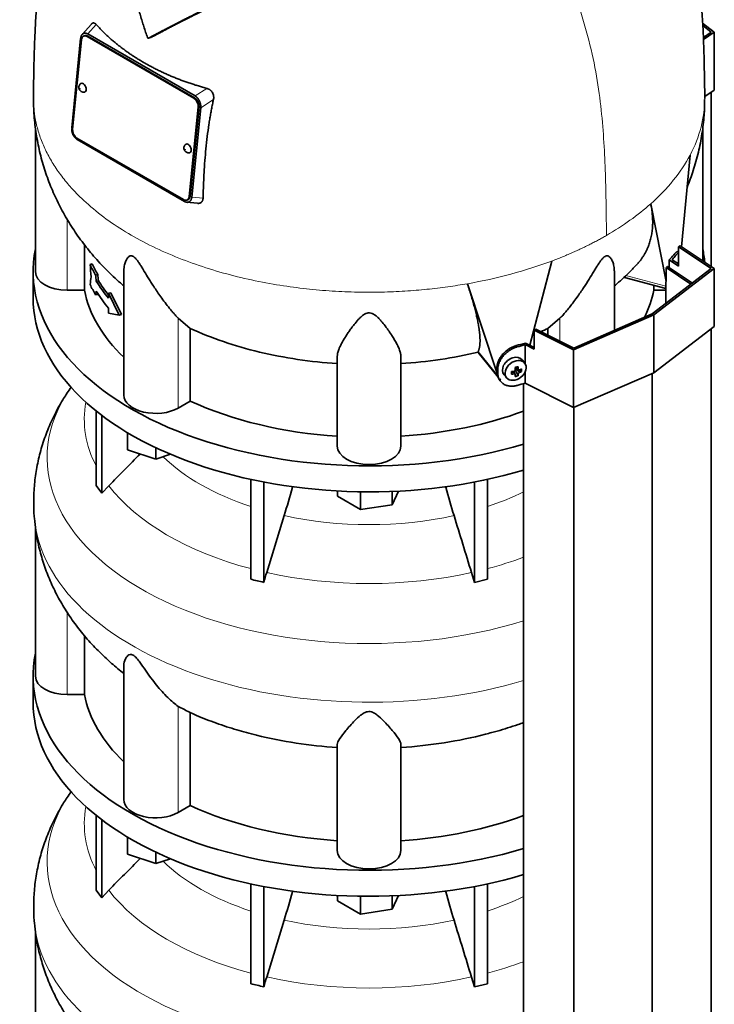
# Model space of a CAD drawing. Header units: millimetres. Extents: x 418 to 1310, y -1666 to 1543.
# Tile 8 of 26: x 1013 to 1307, y -1067 to -650. Entities that reach past the tile are written whole.
import ezdxf

# ---------------------------------------------------------------- set-up
doc = ezdxf.new("R2010")
doc.units = ezdxf.units.MM
for name, color, linetype in [('M5X8_UNI7687', 7, 'Continuous'), ('MID_344-3', 7, 'Continuous'), ('VSI344-454_TERMI', 7, 'Continuous'), ('VSI344-454_TESTA', 7, 'Continuous'), ('VSI344_DIFFUSORE', 7, 'Continuous')]:
    doc.layers.add(name, color=color, linetype=linetype)

# ---------------------------------------------------------------- blocks, each defined once
blk = doc.blocks.new('SE4')
at = {"layer": 'M5X8_UNI7687', "color": 7, "linetype": 'Continuous', "lineweight": 35}
for p, q in [((1223.02, -797.15), (1224.19, -798.15)), ((1226.83, -795.44), (1225.83, -794.08)), ((1218.05, -800.36), (1219.16, -801.63)), ((1221.23, -800.1), (1221.58, -798.92)), ((1222.76, -800.09), (1222.06, -798.84)), ((1223.97, -800.71), (1223.07, -798.73)), ((1223.1, -797.22), (1223.1, -798.1)), ((1225.46, -798.96), (1223.52, -798.21))]:
    blk.add_line(p, q, dxfattribs=at)
at = {"layer": 'M5X8_UNI7687', "color": 4, "linetype": 'Continuous', "lineweight": 9}
for p, q in [((1223.15, -797.12), (1224.08, -797.91)), ((1222.34, -799.95), (1221.75, -798.89)), ((1224.08, -799.89), (1223.07, -798.73)), ((1223.52, -798.21), (1224.53, -799.36))]:
    blk.add_line(p, q, dxfattribs=at)
at = {"layer": 'M5X8_UNI7687', "color": 7, "linetype": 'Continuous', "lineweight": 35}
for centre, major_axis, ratio, start_param, end_param in [((1291.76, -756.78), (1.3, 4.83), 0.345066, 0.560828, 0.777666), ((1221.87, -797.14), (3.89, 3.14), 0.739997, 0, 3.172175), ((1220.18, -797.55), (8.97, 2.29), 0.035701, -1.293098, -1.143406), ((1219.11, -793.94), (3.16, -9.49), 0.408248, 1.007206, 1.121766), ((1221.87, -797.14), (3.89, 3.14), 0.739997, 6.252603, 6.283185), ((1222.96, -794.3), (-1.01, -9.2), 0.152739, -1.021742, -0.87205), ((1219.25, -794.03), (9.99, 0.43), 0.510658, -1.393505, -1.278945), ((1219.25, -793.77), (9.99, -0.48), 0.639648, -1.340934, -1.226375), ((1219.39, -793.86), (2.06, -9.79), 0.279258, 1.046834, 1.161394), ((1219.39, -793.86), (2.06, -9.79), 0.279258, 0.690017, 0.804576), ((1220.18, -792.55), (7.61, -5.28), 0.901051, 5.557555, 5.707247), ((1223.33, -798.39), (0.391, 0.312), 0.744948, 1.56038, 2.087178), ((1223.52, -798.62), (-0.449, 0.845), 0.482969, 0.934611, 1.452812), ((1223.52, -798.62), (-0.837, 0.408), 0.40333, 4.914112, 5.432313), ((1219.11, -793.94), (3.16, -9.49), 0.408248, 0.650389, 0.764948), ((1219.25, -794.03), (9.99, 0.43), 0.510658, -1.036687, -0.922127), ((1219.25, -793.77), (9.99, -0.48), 0.639648, -0.984117, -0.869557), ((1217.4, -795.8), (6.65, -6.44), 0.71261, 0.529363, 0.679055)]:
    blk.add_ellipse(centre, major_axis=major_axis, ratio=ratio, start_param=start_param, end_param=end_param, dxfattribs=at)
blk.add_ellipse((1222.92, -798.44), major_axis=(-3.84, -3.1), ratio=0.739997, dxfattribs=at)
for points in [[(1222.34, -798.79), (1222.35, -798.79), (1222.39, -798.78), (1222.43, -798.76), (1222.47, -798.74), (1222.52, -798.72), (1222.56, -798.69), (1222.59, -798.67), (1222.63, -798.63), (1222.67, -798.6), (1222.7, -798.56), (1222.72, -798.52), (1222.74, -798.48), (1222.76, -798.43), (1222.77, -798.39), (1222.78, -798.35), (1222.79, -798.31), (1222.79, -798.28), (1222.79, -798.26)], [(1222.79, -800.23), (1222.79, -800.22), (1222.79, -800.19), (1222.78, -800.16), (1222.77, -800.13), (1222.76, -800.1), (1222.74, -800.07), (1222.72, -800.04), (1222.7, -800.02), (1222.67, -800), (1222.63, -799.98), (1222.59, -799.96), (1222.56, -799.95), (1222.52, -799.94), (1222.47, -799.94), (1222.43, -799.94), (1222.39, -799.94), (1222.35, -799.95), (1222.34, -799.95)], [(1224.08, -797.91), (1224.08, -797.93), (1224.08, -797.96), (1224.09, -798), (1224.1, -798.03), (1224.12, -798.07), (1224.14, -798.1), (1224.16, -798.13), (1224.19, -798.15), (1224.22, -798.18), (1224.25, -798.2), (1224.29, -798.21), (1224.33, -798.22), (1224.36, -798.22), (1224.4, -798.22), (1224.44, -798.22), (1224.48, -798.21), (1224.51, -798.2), (1224.53, -798.2)], [(1224.53, -799.36), (1224.51, -799.36), (1224.48, -799.38), (1224.44, -799.4), (1224.4, -799.42), (1224.36, -799.45), (1224.33, -799.47), (1224.29, -799.51), (1224.25, -799.54), (1224.22, -799.58), (1224.19, -799.62), (1224.16, -799.66), (1224.14, -799.69), (1224.12, -799.73), (1224.1, -799.77), (1224.09, -799.81), (1224.08, -799.85), (1224.08, -799.87), (1224.08, -799.89)]]:
    blk.add_open_spline(points, degree=3, dxfattribs=at)
at = {"layer": 'MID_344-3', "color": 7, "linetype": 'Continuous', "lineweight": 35}
for p, q in [((1305.93, -754.43), (1305.93, -680.45)), ((1297.32, -761.91), (1286.77, -754.9)), ((1286.98, -754.68), (1287.42, -754.45)), ((1287.42, -754.45), (1297.94, -761.44)), ((1286.67, -760.84), (1286.67, -770.07)), ((1305.93, -1320.33), (1305.93, -780.77)), ((1280.86, -1339.53), (1280.86, -799.73)), ((1226.32, -804.05), (1226.32, -1343.92)), ((1247.61, -1354), (1247.61, -814.2))]:
    blk.add_line(p, q, dxfattribs=at)
at = {"layer": 'VSI344-454_TERMI', "color": 7, "linetype": 'Continuous', "lineweight": 35}
for p, q in [((1302.26, -651.31), (1307.21, -655.1)), ((1305.93, -655.08), (1302.32, -652.31)), ((1302.58, -657.3), (1305.93, -655.08)), ((1307.21, -655.1), (1302.61, -658.16)), ((1307.21, -655.1), (1307.21, -679.6)), ((1307.21, -679.6), (1303.15, -682.3)), ((1291.98, -746.05), (1292.68, -745.64)), ((1305.93, -755.31), (1291.98, -746.05)), ((1291.98, -746.05), (1291.98, -754.21)), ((1292.68, -745.64), (1307.21, -755.29)), ((1280.86, -774.52), (1305.93, -755.31)), ((1307.21, -755.29), (1281.58, -774.93)), ((1288.08, -751.62), (1291.98, -754.21)), ((1288.08, -754.89), (1288.08, -751.62)), ((1289.28, -751.54), (1291.98, -753.33)), ((1307.21, -755.29), (1307.21, -779.78)), ((1281.58, -774.93), (1247.56, -789.73)), ((1247.61, -788.99), (1280.86, -774.52)), ((1281.58, -774.93), (1281.58, -799.42)), ((1307.21, -779.78), (1281.58, -799.42)), ((1230.85, -781.34), (1231.56, -780.93)), ((1247.56, -789.73), (1230.85, -781.34)), ((1230.85, -781.34), (1230.85, -789.5)), ((1231.56, -780.93), (1247.61, -788.99)), ((1226.93, -795.58), (1226.93, -787.54)), ((1226.93, -787.54), (1230.85, -789.5)), ((1227.07, -786.85), (1230.85, -788.74)), ((1247.56, -789.73), (1247.56, -814.22)), ((1215.02, -799.05), (1215.02, -797.42)), ((1215.39, -799.59), (1215.39, -797.95)), ((1226.93, -803.87), (1226.93, -799.15)), ((1281.58, -799.42), (1247.56, -814.22)), ((1216, -802.28), (1216.37, -802.81)), ((1247.56, -814.22), (1226.93, -803.87))]:
    blk.add_line(p, q, dxfattribs=at)
at = {"layer": 'VSI344-454_TERMI', "color": 4, "linetype": 'Continuous', "lineweight": 9}
for p, q in [((1290.93, -749.63), (1290, -749.41)), ((1223.24, -787.96), (1223.62, -788.49)), ((1215.02, -797.42), (1215.39, -797.95)), ((1215.39, -799.59), (1215.02, -799.05))]:
    blk.add_line(p, q, dxfattribs=at)
at = {"layer": 'VSI344-454_TERMI', "color": 7, "linetype": 'Continuous', "lineweight": 35}
for centre, major_axis, start_param, end_param in [((1160.8, -713.36), (143.5, 0), -0.480069, -0.450192), ((1160.8, -713.36), (144.5, 0), -0.475352, -0.449757), ((1160.8, -713.36), (143.5, 0), -1.120604, -1.090727), ((1160.8, -713.36), (144.5, 0), -1.121039, -1.095444), ((1160.8, -729.69), (144.5, 0), -1.121039, -1.095444)]:
    blk.add_ellipse(centre, major_axis=major_axis, ratio=0.57735, start_param=start_param, end_param=end_param, dxfattribs=at)
for points, knots in [([(1290, -749.41), (1290.04, -749.36), (1290.13, -749.26), (1290.26, -749.12), (1290.38, -748.98), (1290.51, -748.86), (1290.63, -748.74), (1290.76, -748.63), (1290.88, -748.54), (1291, -748.44), (1291.12, -748.36), (1291.23, -748.29), (1291.35, -748.22), (1291.54, -748.13), (1291.8, -748.04), (1292.07, -748.02), (1292.23, -748.04), (1292.29, -748.05)], [0, 0, 0, 0, 0.0210181, 0.0419347, 0.0627717, 0.0835515, 0.1042965, 0.1250293, 0.1457726, 0.1665489, 0.1873807, 0.2082903, 0.2292998, 0.2504308, 0.312491, 0.3747066, 0.4161494, 0.4161494, 0.4161494, 0.4161494]), ([(1292, -748.61), (1291.97, -748.63), (1291.87, -748.7), (1291.68, -748.85), (1291.44, -749.07), (1291.19, -749.33), (1291.02, -749.53), (1290.93, -749.63)], [0.8203443, 0.8203443, 0.8203443, 0.8203443, 0.8334714, 0.8749845, 0.9164568, 0.9580689, 1, 1, 1, 1]), ([(1215.02, -797.42), (1215.02, -797.34), (1215.02, -797.18), (1215.03, -796.93), (1215.05, -796.69), (1215.08, -796.44), (1215.12, -796.2), (1215.17, -795.95), (1215.23, -795.7), (1215.3, -795.45), (1215.37, -795.2), (1215.46, -794.95), (1215.55, -794.7), (1215.72, -794.29), (1215.99, -793.72), (1216.41, -793), (1216.89, -792.3), (1217.44, -791.63), (1218.04, -790.99), (1218.69, -790.4), (1219.39, -789.85), (1220.04, -789.41), (1220.62, -789.05), (1221.14, -788.78), (1221.65, -788.53), (1222.18, -788.31), (1222.71, -788.11), (1223.06, -788.01), (1223.24, -787.96)], [0, 0, 0, 0, 0.020997, 0.041893, 0.062713, 0.083477, 0.104209, 0.124931, 0.145666, 0.166436, 0.187265, 0.208173, 0.229184, 0.250319, 0.312379, 0.374611, 0.437429, 0.499972, 0.562502, 0.625327, 0.687534, 0.749602, 0.791735, 0.833469, 0.874983, 0.916456, 0.958068, 1, 1, 1, 1]), ([(1223.62, -788.49), (1223.53, -788.52), (1223.35, -788.57), (1223.09, -788.65), (1222.82, -788.75), (1222.56, -788.85), (1222.29, -788.95), (1222.03, -789.07), (1221.77, -789.19), (1221.51, -789.31), (1221.26, -789.45), (1221, -789.59), (1220.75, -789.74), (1220.33, -790), (1219.76, -790.38), (1219.07, -790.93), (1218.42, -791.53), (1217.82, -792.16), (1217.27, -792.83), (1216.78, -793.53), (1216.36, -794.25), (1216.05, -794.91), (1215.83, -795.49), (1215.67, -795.99), (1215.55, -796.48), (1215.46, -796.98), (1215.4, -797.47), (1215.4, -797.79), (1215.39, -797.95)], [0, 0, 0, 0, 0.021018, 0.041934, 0.062771, 0.08355, 0.104295, 0.125028, 0.145771, 0.166547, 0.187379, 0.208288, 0.229298, 0.250429, 0.312489, 0.374705, 0.437522, 0.500061, 0.562591, 0.625422, 0.687637, 0.749714, 0.79185, 0.833578, 0.875077, 0.916526, 0.958107, 1, 1, 1, 1]), ([(1215.99, -802.27), (1215.87, -802.1), (1215.67, -801.78), (1215.45, -801.31), (1215.29, -800.89), (1215.17, -800.45), (1215.08, -800), (1215.03, -799.53), (1215.02, -799.21), (1215.02, -799.05)], [0.6886177, 0.6886177, 0.6886177, 0.6886177, 0.7497141, 0.7918499, 0.8335781, 0.8750765, 0.9165257, 0.958107, 1, 1, 1, 1]), ([(1215.39, -799.59), (1215.39, -799.67), (1215.4, -799.83), (1215.41, -800.07), (1215.43, -800.3), (1215.46, -800.53), (1215.5, -800.76), (1215.55, -800.98), (1215.61, -801.2), (1215.67, -801.42), (1215.75, -801.63), (1215.83, -801.84), (1215.93, -802.05), (1216.09, -802.38), (1216.36, -802.83), (1216.78, -803.34), (1217.27, -803.8), (1217.82, -804.21), (1218.42, -804.54), (1219.07, -804.81), (1219.76, -805), (1220.41, -805.11), (1221, -805.15), (1221.51, -805.15), (1222.03, -805.12), (1222.56, -805.06), (1223.09, -804.96), (1223.44, -804.87), (1223.62, -804.82)], [0, 0, 0, 0, 0.020996, 0.041893, 0.062713, 0.083477, 0.104209, 0.124931, 0.145666, 0.166436, 0.187264, 0.208173, 0.229184, 0.250319, 0.312379, 0.374611, 0.437429, 0.499972, 0.562503, 0.625328, 0.687536, 0.749604, 0.791737, 0.833471, 0.874985, 0.916457, 0.958069, 1, 1, 1, 1])]:
    blk.add_open_spline(points, degree=3, knots=knots, dxfattribs=at)
at = {"layer": 'VSI344-454_TESTA', "color": 7, "linetype": 'Continuous', "lineweight": 35}
for p, q in [((1043.03, -651.61), (1039.09, -656.08)), ((1038.47, -657.73), (1034.68, -695.57)), ((1038.82, -658.29), (1035.03, -696.14)), ((1039.61, -655.67), (1039.41, -655.79)), ((1040.1, -656.62), (1039.75, -656.77)), ((1086.46, -683.07), (1041.2, -656.94)), ((1041.51, -655.84), (1087.02, -682.12)), ((1086.81, -682.91), (1041.55, -656.79)), ((1067.31, -657.59), (1068.34, -657.31)), ((1088.91, -684.37), (1088.75, -684.03)), ((1084.53, -724.72), (1088.32, -686.87)), ((1084.88, -724.57), (1088.67, -686.72)), ((1089.38, -687.12), (1085.59, -724.96)), ((1019.3, -695.83), (1019.3, -756.64)), ((1302.3, -752.02), (1302.3, -695.43)), ((1035.15, -698.33), (1035.32, -698.68)), ((1036.89, -699.95), (1082.15, -726.07)), ((1037.03, -700.57), (1082.54, -726.85)), ((1293.24, -746.01), (1296.91, -707.19)), ((1083.6, -726.24), (1083.96, -726.09)), ((1083.36, -727.17), (1088.01, -727.63)), ((1084.43, -727.03), (1084.64, -726.9)), ((1286.74, -760.71), (1280.23, -727.86)), ((1040.05, -745.14), (1040.05, -764.43)), ((1043.39, -753.31), (1042.45, -753.54)), ((1228.99, -787.81), (1238.27, -752.08)), ((1286.77, -754.9), (1286.77, -760.72)), ((1045.73, -757.79), (1044.81, -758.02)), ((1056.79, -756.33), (1056.79, -808.89)), ((1264.81, -781.5), (1264.81, -756.33)), ((1269.06, -759.04), (1286.67, -763.78)), ((1046.04, -760.42), (1045.11, -760.64)), ((1214.82, -798.95), (1202.48, -761.71)), ((1281.55, -762.4), (1281.55, -764.43)), ((1040.05, -764.43), (1032.8, -764.43)), ((1045.73, -766.23), (1044.81, -766.45)), ((1051.21, -765.56), (1050.28, -765.78)), ((1054.83, -774.97), (1050.28, -765.78)), ((1050.28, -765.78), (1050.28, -767.89)), ((1055.76, -774.74), (1051.21, -765.56)), ((1286.67, -764.43), (1281.55, -764.43)), ((1050.28, -772.11), (1050.28, -774.22)), ((1054.83, -774.97), (1050.28, -774.22)), ((1055.76, -774.74), (1054.83, -774.97)), ((1084.96, -780.66), (1079.84, -776.37)), ((1241.76, -776.37), (1236.64, -780.66)), ((1084.96, -780.66), (1084.96, -811.44)), ((1236.64, -780.66), (1236.64, -783.48)), ((1147.3, -830.54), (1147.3, -792.51)), ((1174.3, -830.54), (1174.3, -792.51)), ((1207.01, -790.73), (1207.05, -790.48)), ((1207.06, -790.8), (1215.56, -801.32)), ((1084.96, -811.44), (1079.84, -814.4))]:
    blk.add_line(p, q, dxfattribs=at)
at = {"layer": 'VSI344-454_TESTA', "color": 4, "linetype": 'Continuous', "lineweight": 9}
for p, q in [((1041.51, -655.84), (1045.06, -651.82)), ((1041.55, -656.79), (1041.2, -656.94)), ((1092.02, -678.94), (1087.02, -682.12)), ((1086.46, -683.07), (1086.81, -682.91)), ((1094.79, -683.67), (1089.38, -687.12)), ((1088.67, -686.72), (1088.32, -686.87)), ((1084.53, -724.72), (1084.88, -724.57)), ((1085.59, -724.96), (1090.38, -725.44)), ((1032.8, -764.43), (1032.8, -734.39)), ((1269.71, -758.17), (1286.67, -762.74)), ((1079.84, -814.4), (1079.84, -776.37)), ((1241.76, -786.05), (1241.76, -776.37)), ((1207.05, -790.48), (1215.48, -800.92))]:
    blk.add_line(p, q, dxfattribs=at)
at = {"layer": 'VSI344-454_TESTA', "color": 7, "linetype": 'Continuous', "lineweight": 35}
for centre, major_axis, ratio, start_param, end_param in [((1040.94, -659.52), (1.2, -2.75), 0.643408, 2.425216, 3.996013), ((1041.29, -659.37), (1.2, -2.75), 0.643408, 2.425216, 3.141593), ((1039.4, -678.65), (-0.8, 1.83), 0.643408, 0, 0.21978), ((1039.4, -678.65), (-0.8, 1.83), 0.643408, 2.920391, 6.283185), ((1086.2, -685.65), (1.2, -2.75), 0.643408, 0.85442, 2.425216), ((1086.55, -685.49), (-1.2, 2.75), 0.643408, 3.996013, 5.566809), ((1037.15, -697.37), (-1.2, 2.75), 0.643408, 0.85442, 2.425216), ((1083.95, -704.37), (-0.8, 1.83), 0.643408, 0, 0.21978), ((1083.95, -704.37), (-0.8, 1.83), 0.643408, 2.920391, 6.283185), ((1082.41, -723.49), (-1.2, 2.75), 0.643408, 2.425216, 3.996013), ((1082.76, -723.34), (-1.2, 2.75), 0.643408, 3.141593, 3.996013), ((1160.8, -735.27), (-122.5, 0), 0.57735, 0.261186, 0.327396), ((1160.8, -735.27), (-121.5, 0), 0.57735, 0.260097, 0.326857), ((1032.8, -756.64), (13.5, 0), 0.57735, 3.141593, 4.712389), ((1160.8, -743.71), (-122.5, 0), 0.57735, 0.261186, 0.327396), ((1160.8, -737.38), (-122.5, 0), 0.57735, 0.335083, 0.446047), ((1160.8, -737.38), (-121.5, 0), 0.57735, 0.334608, 0.428513), ((1160.8, -756.64), (-121.5, 0), 0.57735, 0.111341, 0.543224), ((1160.8, -741.6), (-122.5, 0), 0.57735, 0.335083, 0.446047), ((1160.8, -756.64), (121.5, 0), 0.57735, 6.004526, 6.171844), ((1070.29, -808.89), (13.5, 0), 0.57735, 3.141593, 5.497787), ((1160.8, -756.64), (-121.5, 0), 0.57735, 0.896739, 1.459455), ((1160.8, -756.64), (121.5, 0), 0.57735, 4.82373, 5.281941), ((1160.8, -830.54), (13.5, 0), 0.57735, 3.141593, 6.283185)]:
    blk.add_ellipse(centre, major_axis=major_axis, ratio=ratio, start_param=start_param, end_param=end_param, dxfattribs=at)
at = {"layer": 'VSI344-454_TESTA', "color": 4, "linetype": 'Continuous', "lineweight": 9}
for centre in [(1038.35, -679.11), (1082.9, -704.83)]:
    blk.add_ellipse(centre, major_axis=(-0.0254, 0.0582), ratio=0.643408, dxfattribs=at)
for start_param, end_param in [(5.707705, 5.986003), (5.009578, 5.287871)]:
    blk.add_ellipse((1160.8, -683.13), major_axis=(142.36, 0), ratio=0.57735, start_param=start_param, end_param=end_param, dxfattribs=at)
at = {"layer": 'VSI344-454_TESTA', "color": 7, "linetype": 'Continuous', "lineweight": 35}
for points, degree, knots in [([(1036.96, -577.85), (1036.8, -578.16), (1035.59, -580.54), (1033.38, -585.13), (1030.6, -591.69), (1028.19, -598.42), (1026.16, -605.15), (1024.47, -611.84), (1023.02, -618.75), (1021.79, -626.04), (1020.78, -633.66), (1019.99, -641.42), (1019.41, -649.3), (1019.01, -656.85), (1018.77, -663.82), (1018.63, -670.08), (1018.54, -674.92), (1018.46, -679.5), (1018.45, -681.82), (1018.45, -683.14)], 3, [0.2690895, 0.2690895, 0.2690895, 0.2690895, 0.275727, 0.3208336, 0.3671459, 0.4126293, 0.4584486, 0.502131, 0.5456597, 0.5958362, 0.6471687, 0.6988904, 0.7538644, 0.8115405, 0.8580761, 0.9025954, 0.9494262, 0.975664, 1, 1, 1, 1]), ([(1303.15, -683.16), (1303.15, -682.15), (1303.15, -679.96), (1303.08, -676.36), (1303.01, -672.75), (1302.93, -668.22), (1302.79, -662.56), (1302.52, -655.31), (1302.09, -647.72), (1301.44, -639.56), (1300.59, -631.66), (1299.44, -623.61), (1298.08, -616.19), (1296.47, -609.1), (1294.63, -602.32), (1292.39, -595.41), (1289.73, -588.57), (1287.1, -582.75), (1285.38, -579.29), (1284.68, -577.93)], 3, [0, 0, 0, 0, 0.0184492, 0.0473736, 0.0746862, 0.1044637, 0.1514113, 0.1991886, 0.2581517, 0.31113, 0.3685462, 0.4181961, 0.4723501, 0.5159329, 0.5590908, 0.6074193, 0.6553315, 0.7003736, 0.7299417, 0.7299417, 0.7299417, 0.7299417]), ([(1066.81, -657.3), (1066.68, -656.92), (1066.41, -656.16), (1066.03, -655.02), (1065.65, -653.87), (1065.27, -652.72), (1064.9, -651.55), (1064.54, -650.38), (1064.18, -649.21), (1063.83, -648.03), (1063.48, -646.84), (1063.13, -645.64), (1062.79, -644.44), (1062.46, -643.23), (1062.13, -642.02), (1061.81, -640.79), (1061.49, -639.56), (1061.04, -637.8), (1060.47, -635.47), (1059.78, -632.52), (1059.1, -629.46), (1058.42, -626.29), (1057.75, -623), (1057.32, -620.78), (1057.09, -619.64)], 3, [0, 0, 0, 0, 0.030328, 0.060804, 0.091429, 0.122206, 0.153136, 0.184222, 0.215465, 0.246867, 0.278431, 0.310158, 0.342051, 0.374109, 0.406337, 0.438735, 0.471305, 0.504049, 0.578996, 0.657008, 0.738102, 0.822291, 0.909586, 1, 1, 1, 1]), ([(1097.04, -642.41), (1092.87, -644.46), (1089.32, -646.24), (1085.27, -648.26), (1081.73, -650.06), (1079.81, -651.03), (1078.01, -651.96), (1076.11, -652.94), (1074.3, -653.88), (1070.65, -655.79), (1067.31, -657.59)], 2, [0, 0, 0, 0.25, 0.25, 0.5, 0.5, 0.625, 0.625, 0.75, 0.75, 1, 1, 1]), ([(1068.34, -657.31), (1071.67, -655.52), (1075.32, -653.61), (1077.12, -652.67), (1079.01, -651.7), (1080.79, -650.79), (1082.68, -649.83), (1086.23, -648.02), (1090.29, -645.99), (1093.9, -644.2), (1098.11, -642.13)], 2, [0, 0, 0, 0.25, 0.25, 0.375, 0.375, 0.5, 0.5, 0.75, 0.75, 1, 1, 1]), ([(1043.03, -651.61), (1043.04, -651.59), (1043.16, -651.46), (1043.4, -651.27), (1043.72, -651.17), (1043.99, -651.17), (1044.19, -651.21), (1044.4, -651.3), (1044.62, -651.43), (1044.84, -651.6), (1044.98, -651.75), (1045.06, -651.82)], 3, [0.3819069, 0.3819069, 0.3819069, 0.3819069, 0.392179, 0.5097344, 0.6234902, 0.6817649, 0.7404104, 0.8020867, 0.8651418, 0.9320617, 1, 1, 1, 1]), ([(1045.06, -651.82), (1045.24, -652.02), (1045.6, -652.42), (1046.15, -653.01), (1046.71, -653.6), (1047.28, -654.18), (1047.86, -654.76), (1048.44, -655.34), (1049.03, -655.9), (1049.63, -656.47), (1050.24, -657.03), (1050.85, -657.58), (1051.47, -658.13), (1052.1, -658.68), (1052.74, -659.22), (1053.38, -659.75), (1054.03, -660.28), (1054.69, -660.8), (1055.36, -661.32), (1056.03, -661.84), (1056.71, -662.34), (1057.4, -662.85), (1058.09, -663.35), (1058.79, -663.84), (1059.5, -664.33), (1060.21, -664.81), (1060.94, -665.28), (1061.66, -665.75), (1062.4, -666.22), (1063.14, -666.68), (1063.89, -667.13), (1064.64, -667.58), (1065.64, -668.17), (1066.89, -668.87), (1068.4, -669.7), (1069.94, -670.5), (1071.51, -671.28), (1073.09, -672.04), (1074.71, -672.78), (1076.34, -673.5), (1078, -674.19), (1079.68, -674.87), (1081.38, -675.52), (1083.1, -676.14), (1084.84, -676.75), (1086.61, -677.33), (1088.39, -677.89), (1090.19, -678.43), (1091.41, -678.77), (1092.02, -678.94)], 3, [0, 0, 0, 0, 0.016211, 0.032418, 0.048618, 0.064813, 0.081003, 0.097187, 0.113366, 0.129539, 0.145707, 0.161869, 0.178026, 0.194178, 0.210323, 0.226464, 0.242598, 0.258728, 0.274851, 0.29097, 0.307082, 0.323189, 0.339291, 0.355387, 0.371478, 0.387563, 0.403642, 0.419716, 0.435784, 0.451847, 0.467904, 0.483956, 0.500002, 0.531096, 0.562211, 0.593346, 0.624503, 0.65568, 0.686878, 0.718097, 0.749337, 0.780598, 0.811879, 0.843181, 0.874504, 0.905847, 0.937211, 0.968595, 1, 1, 1, 1]), ([(1066.81, -657.3), (1066.82, -657.32), (1066.83, -657.36), (1066.86, -657.42), (1066.9, -657.48), (1066.96, -657.53), (1067.02, -657.58), (1067.1, -657.61), (1067.17, -657.63), (1067.24, -657.62), (1067.29, -657.6), (1067.31, -657.59)], 3, [0, 0, 0, 0, 0.083882, 0.167351, 0.251899, 0.376428, 0.501233, 0.625666, 0.750014, 0.87532, 1, 1, 1, 1]), ([(1038.37, -676.98), (1038.35, -676.99), (1038.16, -677.11), (1037.91, -677.53), (1037.71, -678.12), (1037.69, -678.75), (1037.88, -679.41), (1038.28, -679.96), (1038.6, -680.19), (1038.75, -680.28)], 3, [0, 0, 0, 0, 0.016071, 0.188666, 0.346757, 0.501927, 0.66984, 0.88022, 1, 1, 1, 1]), ([(1092.02, -678.94), (1092.08, -678.95), (1092.2, -678.99), (1092.38, -679.06), (1092.56, -679.13), (1092.79, -679.24), (1093.07, -679.39), (1093.37, -679.61), (1093.65, -679.84), (1093.98, -680.19), (1094.34, -680.68), (1094.66, -681.35), (1094.83, -681.97), (1094.89, -682.48), (1094.9, -682.88), (1094.87, -683.28), (1094.82, -683.54), (1094.79, -683.67)], 3, [0, 0, 0, 0, 0.03415, 0.067958, 0.101516, 0.134917, 0.197958, 0.259657, 0.318285, 0.37658, 0.490339, 0.607904, 0.728718, 0.794673, 0.861368, 0.929571, 1, 1, 1, 1]), ([(1018.52, -683.19), (1018.51, -684.78), (1018.49, -688.54), (1019.12, -695.29), (1020.36, -702.87), (1022.2, -710.37), (1024.61, -717.68), (1027.56, -724.79), (1031.05, -731.68), (1035.06, -738.32), (1039.57, -744.71), (1044.58, -750.81), (1050.08, -756.65), (1054.23, -760.46), (1056.54, -762.45), (1056.77, -762.65)], 3, [0, 0, 0, 0, 0.0425785, 0.1190102, 0.1951043, 0.271006, 0.3468669, 0.4228479, 0.4991214, 0.5758726, 0.6532997, 0.7316107, 0.8110163, 0.8917161, 0.9006321, 0.9006321, 0.9006321, 0.9006321]), ([(1094.79, -683.67), (1094.72, -684), (1094.57, -684.68), (1094.36, -685.69), (1094.16, -686.71), (1093.96, -687.75), (1093.76, -688.8), (1093.57, -689.85), (1093.38, -690.92), (1093.2, -692), (1093.03, -693.09), (1092.66, -695.51), (1092.14, -699.33), (1091.58, -704.44), (1091.13, -709.61), (1090.85, -713.87), (1090.67, -717.35), (1090.55, -719.99), (1090.45, -722.69), (1090.4, -724.52), (1090.38, -725.44)], 3, [0, 0, 0, 0, 0.02336, 0.047015, 0.070963, 0.095203, 0.119731, 0.144544, 0.169639, 0.195013, 0.220662, 0.246585, 0.366346, 0.49242, 0.612327, 0.739264, 0.80163, 0.865878, 0.932007, 1, 1, 1, 1]), ([(1295.64, -720.87), (1296.6, -718.53), (1298.41, -713.62), (1300.55, -706.02), (1302.08, -698.23), (1302.98, -690.57), (1303.08, -686.02), (1303.12, -683.58)], 3, [0.3308212, 0.3308212, 0.3308212, 0.3308212, 0.4627195, 0.6023191, 0.7402948, 0.8768989, 0.9938876, 0.9938876, 0.9938876, 0.9938876]), ([(1082.92, -702.7), (1082.9, -702.71), (1082.71, -702.83), (1082.46, -703.25), (1082.25, -703.84), (1082.24, -704.47), (1082.43, -705.13), (1082.82, -705.68), (1083.15, -705.91), (1083.29, -706)], 3, [0, 0, 0, 0, 0.016071, 0.188666, 0.346757, 0.501927, 0.66984, 0.88022, 1, 1, 1, 1]), ([(1090.38, -725.44), (1090.37, -725.5), (1090.37, -725.62), (1090.35, -725.79), (1090.33, -725.95), (1090.28, -726.16), (1090.2, -726.4), (1090.08, -726.67), (1089.92, -726.91), (1089.68, -727.18), (1089.32, -727.45), (1088.78, -727.63), (1088.33, -727.66), (1088.07, -727.64), (1088.02, -727.63)], 3, [0, 0, 0, 0, 0.0335571, 0.0667874, 0.0997731, 0.1325985, 0.1958636, 0.2580457, 0.3183352, 0.3781439, 0.4957181, 0.6141111, 0.7362695, 0.7635613, 0.7635613, 0.7635613, 0.7635613]), ([(1274.14, -753.84), (1274.2, -753.77), (1274.37, -753.58), (1274.65, -753.28), (1274.96, -752.93), (1275.26, -752.57), (1275.56, -752.2), (1275.84, -751.84), (1276.12, -751.46), (1276.4, -751.09), (1276.66, -750.71), (1276.92, -750.32), (1277.17, -749.93), (1277.41, -749.54), (1277.65, -749.14), (1277.87, -748.73), (1278.09, -748.33), (1278.3, -747.92), (1278.51, -747.5), (1278.7, -747.08), (1278.89, -746.66), (1279.07, -746.24), (1279.24, -745.81), (1279.48, -745.18), (1279.77, -744.34), (1280.08, -743.3), (1280.35, -742.24), (1280.58, -741.17), (1280.76, -740.09), (1280.9, -739.01), (1281, -737.91), (1281.06, -736.81), (1281.09, -735.7), (1281.07, -734.59), (1281.02, -733.47), (1280.93, -732.35), (1280.8, -731.23), (1280.65, -730.11), (1280.46, -728.99), (1280.3, -728.23), (1280.23, -727.86)], 3, [0.1920713, 0.1920713, 0.1920713, 0.1920713, 0.2005107, 0.2147742, 0.2290298, 0.2432778, 0.2575181, 0.2717506, 0.2859755, 0.3001927, 0.3144023, 0.3286042, 0.3427985, 0.3569852, 0.3711642, 0.3853356, 0.3994995, 0.4136557, 0.4278043, 0.4419454, 0.4560788, 0.4702047, 0.484323, 0.4984337, 0.5315552, 0.5644411, 0.5970912, 0.6295054, 0.6616835, 0.6936252, 0.7253304, 0.756799, 0.7880306, 0.8190252, 0.8497823, 0.8803019, 0.9105837, 0.9406275, 0.970433, 1, 1, 1, 1]), ([(1079.84, -776.37), (1079.62, -776.14), (1079.18, -775.66), (1078.48, -774.87), (1077.66, -773.94), (1076.73, -772.83), (1075.41, -771.21), (1073.84, -769.17), (1072.1, -766.78), (1070.56, -764.55), (1069.2, -762.48), (1067.99, -760.58), (1066.61, -758.36), (1065.35, -756.28), (1064.16, -754.34), (1063.35, -753.07), (1062.55, -751.92), (1061.75, -750.93), (1060.91, -750.15), (1060.1, -749.81), (1059.46, -749.89), (1058.92, -750.19), (1058.45, -750.66), (1057.86, -751.51), (1057.4, -752.58), (1057.06, -753.81), (1056.86, -754.9), (1056.8, -755.76), (1056.79, -756.24), (1056.79, -756.33)], 3, [0, 0, 0, 0, 0.020247, 0.0413012, 0.0631676, 0.0911499, 0.1206822, 0.1725651, 0.2189806, 0.2600001, 0.2962057, 0.3283254, 0.3570821, 0.4069553, 0.4285992, 0.4484587, 0.4665056, 0.4826091, 0.4971306, 0.5113122, 0.5266668, 0.543344, 0.562023, 0.5826937, 0.6304427, 0.6595254, 0.6923195, 0.7261108, 0.734395, 0.734395, 0.734395, 0.734395]), ([(1264.81, -756.33), (1264.81, -756.18), (1264.79, -755.32), (1264.6, -753.86), (1264.03, -752.1), (1263.34, -750.86), (1262.68, -750.19), (1262.13, -749.9), (1261.59, -749.81), (1260.86, -750.05), (1260.07, -750.69), (1259.31, -751.57), (1258.53, -752.65), (1257.76, -753.84), (1256.92, -755.18), (1255.7, -757.18), (1253.98, -760), (1252.12, -762.92), (1250.41, -765.46), (1248.88, -767.65), (1247.26, -769.83), (1245.65, -771.88), (1244.22, -773.62), (1242.92, -775.12), (1242.14, -775.96), (1241.76, -776.37)], 3, [0.2656377, 0.2656377, 0.2656377, 0.2656377, 0.2789295, 0.3409942, 0.392778, 0.4359518, 0.4604978, 0.4716154, 0.4871189, 0.5000341, 0.5129562, 0.5284792, 0.5444389, 0.5641957, 0.583938, 0.6074587, 0.6593255, 0.7214848, 0.7571561, 0.7963778, 0.8446458, 0.8874257, 0.9275339, 0.9650516, 1, 1, 1, 1]), ([(1264.85, -762.63), (1265.44, -762.13), (1268.08, -759.82), (1271.27, -756.87), (1273.5, -754.47), (1274.1, -753.82)], 3, [0.4411303, 0.4411303, 0.4411303, 0.4411303, 0.5413444, 0.8942785, 1, 1, 1, 1]), ([(1207.05, -790.48), (1207.08, -790.42), (1207.13, -790.31), (1207.21, -790.13), (1207.28, -789.94), (1207.35, -789.74), (1207.41, -789.54), (1207.47, -789.33), (1207.52, -789.11), (1207.57, -788.88), (1207.62, -788.65), (1207.66, -788.4), (1207.7, -788.15), (1207.73, -787.9), (1207.76, -787.63), (1207.79, -787.36), (1207.81, -787.08), (1207.82, -786.8), (1207.84, -786.51), (1207.84, -786.21), (1207.85, -785.9), (1207.85, -785.58), (1207.84, -785.26), (1207.83, -784.94), (1207.82, -784.6), (1207.8, -784.26), (1207.78, -783.91), (1207.75, -783.56), (1207.72, -783.2), (1207.68, -782.83), (1207.64, -782.45), (1207.6, -782.07), (1207.55, -781.69), (1207.5, -781.29), (1207.45, -780.89), (1207.39, -780.49), (1207.29, -779.89), (1207.16, -779.09), (1206.97, -778.07), (1206.77, -777.02), (1206.54, -775.95), (1206.29, -774.86), (1206.03, -773.75), (1205.74, -772.62), (1205.44, -771.46), (1205.13, -770.29), (1204.79, -769.11), (1204.44, -767.91), (1204.08, -766.69), (1203.7, -765.47), (1203.31, -764.23), (1202.91, -762.98), (1202.62, -762.13), (1202.49, -761.71)], 3, [0, 0, 0, 0, 0.014374, 0.02874, 0.043097, 0.057447, 0.071789, 0.086123, 0.100449, 0.114767, 0.129077, 0.143379, 0.157674, 0.171961, 0.186239, 0.200511, 0.214774, 0.22903, 0.243278, 0.257518, 0.27175, 0.285975, 0.300193, 0.314402, 0.328604, 0.342798, 0.356985, 0.371164, 0.385335, 0.399499, 0.413655, 0.427804, 0.441945, 0.456079, 0.470204, 0.484323, 0.498433, 0.531555, 0.564441, 0.597091, 0.629505, 0.661683, 0.693625, 0.72533, 0.756799, 0.78803, 0.819025, 0.849782, 0.880302, 0.910583, 0.940627, 0.970433, 1, 1, 1, 1]), ([(1174.3, -792.51), (1174.29, -792.33), (1174.28, -791.96), (1174.19, -791.36), (1174.02, -790.66), (1173.76, -789.84), (1173.28, -788.65), (1172.55, -787.16), (1171.56, -785.42), (1170.55, -783.79), (1169.56, -782.29), (1168.59, -780.91), (1167.4, -779.31), (1166.22, -777.81), (1164.98, -776.45), (1164.08, -775.59), (1163.16, -774.85), (1162.17, -774.28), (1161.05, -773.98), (1159.87, -774.12), (1158.85, -774.59), (1157.92, -775.25), (1157.03, -776.04), (1155.8, -777.33), (1154.6, -778.79), (1153.39, -780.39), (1152.41, -781.76), (1151.47, -783.15), (1150.32, -784.94), (1149.28, -786.71), (1148.44, -788.4), (1147.84, -789.81), (1147.4, -791.19), (1147.33, -792.08), (1147.3, -792.51)], 3, [0, 0, 0, 0, 0.020247, 0.041301, 0.063168, 0.09115, 0.120682, 0.172565, 0.218981, 0.26, 0.296206, 0.328325, 0.357082, 0.406955, 0.428599, 0.448459, 0.466506, 0.482609, 0.497131, 0.511312, 0.526667, 0.543344, 0.562023, 0.582694, 0.630443, 0.659525, 0.692319, 0.726111, 0.759233, 0.82594, 0.865768, 0.902245, 0.953307, 1, 1, 1, 1]), ([(1084.96, -780.66), (1089.41, -782.71), (1094.12, -784.58), (1103.93, -787.93), (1109.04, -789.4), (1119.57, -791.92), (1124.98, -792.96), (1136.02, -794.6), (1141.64, -795.2), (1147.3, -795.56)], 3, [0, 0, 0, 0, 0.25, 0.25, 0.5, 0.5, 0.75, 0.75, 1, 1, 1, 1]), ([(1207.01, -790.73), (1201.79, -791.97), (1196.42, -793), (1185.48, -794.61), (1179.91, -795.2), (1174.3, -795.56)], 3, [0, 0, 0, 0, 0.5, 0.5, 1, 1, 1, 1]), ([(1216.18, -802.07), (1216.3, -802.18), (1216.44, -802.3), (1216.59, -802.41), (1216.61, -802.42)], 3, [0.2750912, 0.2750912, 0.2750912, 0.2750912, 0.3754186, 0.3850978, 0.3850978, 0.3850978, 0.3850978])]:
    blk.add_open_spline(points, degree=degree, knots=knots, dxfattribs=at)
at = {"layer": 'VSI344-454_TESTA', "color": 4, "linetype": 'Continuous', "lineweight": 9}
for points, knots in [([(1242.3, -618.79), (1243.33, -623.36), (1246.13, -633.02), (1251.27, -648.36), (1255.64, -664.23), (1258.29, -679.26), (1259.86, -693.35), (1260.74, -706.9), (1261.22, -720.13), (1261.36, -731.46), (1261.46, -738.5), (1261.46, -741.24)], [0, 0, 0, 0, 0.117079, 0.240569, 0.360617, 0.476421, 0.590288, 0.703407, 0.816259, 0.929029, 1, 1, 1, 1]), ([(1303.15, -683.16), (1303.15, -687.22), (1302.63, -691.28), (1300.54, -699.32), (1298.98, -703.3), (1296.91, -707.19)], [0.5006853, 0.5006853, 0.5006853, 0.5006853, 0.75, 0.75, 1, 1, 1, 1])]:
    blk.add_open_spline(points, degree=3, knots=knots, dxfattribs=at)
at = {"layer": 'VSI344-454_TESTA', "color": 7, "linetype": 'Continuous', "lineweight": 35}
for points, degree in [([(1039.41, -655.79), (1038.6, -656.36), (1038.47, -657.73)], 2), ([(1041.51, -655.84), (1040.44, -655.23), (1039.61, -655.67)], 2), ([(1038.75, -680.28), (1039.18, -680.51), (1039.57, -680.59), (1039.91, -680.52)], 3), ([(1088.75, -684.03), (1088.09, -682.74), (1087.02, -682.12)], 2), ([(1089.38, -687.12), (1089.51, -685.75), (1088.91, -684.37)], 2), ([(1034.68, -695.57), (1034.54, -696.94), (1035.15, -698.33)], 2), ([(1035.32, -698.68), (1035.97, -699.96), (1037.03, -700.57)], 2), ([(1083.29, -706), (1083.73, -706.23), (1084.12, -706.31), (1084.46, -706.24)], 3), ([(1084.64, -726.9), (1085.45, -726.33), (1085.59, -724.96)], 2), ([(1082.54, -726.85), (1083.6, -727.46), (1084.42, -727.03)], 2), ([(1042.96, -758.81), (1042.79, -757.05), (1042.62, -755.29), (1042.45, -753.54)], 3), ([(1042.96, -758.81), (1042.79, -759.86), (1042.62, -760.92), (1042.45, -761.97)], 3), ([(1045.11, -760.64), (1045.01, -759.76), (1044.91, -758.89), (1044.81, -758.02)], 3), ([(1046.04, -760.42), (1045.93, -759.54), (1045.83, -758.67), (1045.73, -757.79)], 3), ([(1045.11, -764.86), (1045.01, -765.39), (1044.91, -765.92), (1044.81, -766.45)], 3), ([(1045.81, -765.83), (1045.78, -765.96), (1045.76, -766.1), (1045.73, -766.23)], 3), ([(1230.92, -783.14), (1230.69, -783.23), (1230.45, -783.33), (1230.21, -783.43)], 3), ([(1236.64, -780.66), (1235.65, -781.11), (1234.65, -781.56), (1233.64, -782)], 3)]:
    blk.add_open_spline(points, degree=degree, dxfattribs=at)
at = {"layer": 'VSI344-454_TESTA', "color": 4, "linetype": 'Continuous', "lineweight": 9}
for points, weights in [([(1018.44, -683.14), (1018.47, -748.98), (1111.76, -777.75), (1202.49, -761.71)], [0.668603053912, 0.547052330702, 0.657517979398, 1]), ([(1238.27, -752.08), (1246.65, -748.94), (1254.4, -745.31), (1261.46, -741.24)], [1, 0.996331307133, 0.996331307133, 1])]:
    blk.add_rational_spline(points, weights, degree=3, dxfattribs=at)
blk.add_open_spline([(1280.23, -727.86), (1274.8, -732.68), (1268.5, -737.17), (1261.46, -741.24)], degree=3, dxfattribs=at)
at = {"layer": 'VSI344_DIFFUSORE', "color": 7, "linetype": 'Continuous', "lineweight": 35}
for p, q in [((1018.3, -756.64), (1018.3, -767.66)), ((1045.09, -847.31), (1045.09, -815.68)), ((1047.39, -850.51), (1047.39, -817.47)), ((1058.29, -832.08), (1058.29, -824.81)), ((1070.29, -836.08), (1058.29, -832.08)), ((1070.29, -836.08), (1070.29, -831.2)), ((1076.52, -834), (1070.29, -836.08)), ((1110.58, -887), (1110.58, -844.65)), ((1116.12, -888.32), (1116.12, -845.78)), ((1205.48, -888.32), (1205.48, -845.78)), ((1211.02, -887), (1211.02, -844.65)), ((1045.09, -847.31), (1047.39, -850.51)), ((1047.39, -850.51), (1050.38, -847.34)), ((1147.42, -851.79), (1147.42, -849.57)), ((1157.21, -857.45), (1157.21, -849.9)), ((1173.27, -849.61), (1170.6, -855.38)), ((1170.6, -855.38), (1170.6, -849.74)), ((1157.21, -857.45), (1147.42, -851.79)), ((1170.6, -855.38), (1157.21, -857.45)), ((1124.78, -860.02), (1117.36, -884.13)), ((1019.3, -864.88), (1019.3, -928.1)), ((1204.24, -884.13), (1205.48, -888.32)), ((1205.48, -888.32), (1211.02, -887)), ((1040.05, -935.89), (1040.05, -910.87)), ((1056.79, -923.6), (1056.79, -980.36)), ((1018.3, -928.1), (1018.3, -939.12)), ((1040.05, -935.89), (1032.8, -935.89)), ((1082.81, -942.35), (1079.84, -940.88)), ((1084.96, -982.91), (1084.96, -943.41)), ((1147.3, -1002), (1147.3, -957.01)), ((1174.3, -1002), (1174.3, -957.01)), ((1084.96, -982.91), (1079.84, -985.87)), ((1045.09, -1018.78), (1045.09, -987.14)), ((1047.39, -1021.98), (1047.39, -988.93)), ((1058.29, -1003.54), (1058.29, -996.27)), ((1070.29, -1007.54), (1058.29, -1003.54)), ((1070.29, -1007.54), (1070.29, -1002.67)), ((1076.52, -1005.47), (1070.29, -1007.54)), ((1110.58, -1058.46), (1110.58, -1016.12)), ((1116.12, -1059.79), (1116.12, -1017.25)), ((1205.48, -1059.79), (1205.48, -1017.25)), ((1211.02, -1058.46), (1211.02, -1016.12)), ((1045.09, -1018.78), (1047.39, -1021.98)), ((1047.39, -1021.98), (1050.38, -1018.8)), ((1147.42, -1023.26), (1147.42, -1021.03)), ((1157.21, -1028.92), (1157.21, -1021.37)), ((1173.27, -1021.08), (1170.6, -1026.85)), ((1170.6, -1026.85), (1170.6, -1021.2)), ((1157.21, -1028.92), (1147.42, -1023.26)), ((1170.6, -1026.85), (1157.21, -1028.92)), ((1124.78, -1031.48), (1117.36, -1055.6)), ((1019.3, -1036.35), (1019.3, -1099.56)), ((1204.24, -1055.6), (1205.48, -1059.79)), ((1205.48, -1059.79), (1211.02, -1058.46))]:
    blk.add_line(p, q, dxfattribs=at)
at = {"layer": 'VSI344_DIFFUSORE', "color": 4, "linetype": 'Continuous', "lineweight": 9}
for p, q in [((1032.8, -935.89), (1032.8, -901.06)), ((1079.84, -985.87), (1079.84, -940.88))]:
    blk.add_line(p, q, dxfattribs=at)
at = {"layer": 'VSI344_DIFFUSORE', "color": 7, "linetype": 'Continuous', "lineweight": 35}
for centre, major_axis, start_param, end_param in [((1160.8, -756.64), (142.5, 0), 3.023053, 5.190143), ((1160.8, -756.64), (142.5, 0), 0.049395, 0.118539), ((1160.8, -767.66), (142.5, 0), 3.141593, 5.190143), ((1160.8, -928.1), (142.5, 0), 3.023053, 5.190143), ((1032.8, -928.1), (13.5, 0), 3.141604, 4.712389), ((1160.8, -928.1), (-121.5, 0), 0.111341, 0.543224), ((1160.8, -939.12), (142.5, 0), 3.141593, 5.190143), ((1160.8, -888.6), (-121.5, 0), 1.167179, 1.459455), ((1160.8, -888.6), (121.5, 0), 4.82373, 5.131179), ((1070.29, -980.36), (13.5, 0), 3.141581, 5.497787), ((1160.8, -928.1), (-121.5, 0), 0.896739, 1.459455), ((1160.8, -928.1), (121.5, 0), 4.82373, 5.281941), ((1160.8, -1002), (13.5, 0), 3.141593, 6.283185)]:
    blk.add_ellipse(centre, major_axis=major_axis, ratio=0.57735, start_param=start_param, end_param=end_param, dxfattribs=at)
at = {"layer": 'VSI344_DIFFUSORE', "color": 4, "linetype": 'Continuous', "lineweight": 9}
for centre, major_axis, start_param, end_param in [((1160.8, -835.38), (136.58, 0), 2.76226, 5.212737), ((1160.8, -819.06), (120.79, 0), 3.038624, 3.432735), ((1160.8, -805.29), (-101.4, 0), 0.532702, 1.052595), ((1160.8, -819.06), (-120.79, 0), 0.417538, 1.141984), ((1160.8, -805.29), (101.4, 0), -1.052595, -0.868255), ((1160.8, -857.06), (-142.13, 0), 0.049478, 2.049895), ((1160.8, -805.29), (-101.4, 0), 1.207688, 1.933905), ((1160.8, -819.06), (120.79, 0), -1.141984, -0.997489), ((1160.8, -819.06), (-120.79, 0), 1.202936, 1.938657), ((1160.8, -1006.85), (136.58, 0), 2.76226, 5.212737), ((1160.8, -990.52), (120.79, 0), 3.038624, 3.432735), ((1160.8, -976.76), (-101.4, 0), 0.532702, 1.052595), ((1160.8, -990.52), (-120.79, 0), 0.417538, 1.141984), ((1160.8, -976.76), (101.4, 0), -1.052595, -0.868255), ((1160.8, -1028.52), (-142.13, 0), 0.049478, 2.049895), ((1160.8, -976.76), (-101.4, 0), 1.207688, 1.933905), ((1160.8, -990.52), (120.79, 0), -1.141984, -0.997489), ((1160.8, -990.52), (-120.79, 0), 1.202936, 1.938657)]:
    blk.add_ellipse(centre, major_axis=major_axis, ratio=0.57735, start_param=start_param, end_param=end_param, dxfattribs=at)
at = {"layer": 'VSI344_DIFFUSORE', "color": 7, "linetype": 'Continuous', "lineweight": 35}
for points in [[(1034.56, -805.4), (1034.38, -805.65), (1034.21, -805.92), (1034.03, -806.19)], [(1050.38, -847.34), (1054.83, -842.86), (1059.28, -838.38), (1063.73, -833.89)], [(1196.81, -860.02), (1199.29, -868.06), (1201.76, -876.09), (1204.24, -884.13)], [(1117.36, -884.13), (1116.93, -885.52), (1116.52, -886.92), (1116.12, -888.32)], [(1116.12, -888.32), (1114.27, -887.84), (1112.42, -887.4), (1110.58, -887)], [(1034.56, -976.86), (1034.38, -977.12), (1034.21, -977.38), (1034.03, -977.65)], [(1050.38, -1018.8), (1054.83, -1014.32), (1059.28, -1009.84), (1063.73, -1005.36)], [(1196.81, -1031.48), (1199.29, -1039.52), (1201.76, -1047.56), (1204.24, -1055.6)], [(1117.36, -1055.6), (1116.93, -1056.98), (1116.52, -1058.38), (1116.12, -1059.79)], [(1116.12, -1059.79), (1114.27, -1059.3), (1112.42, -1058.86), (1110.58, -1058.46)]]:
    blk.add_open_spline(points, degree=3, dxfattribs=at)
for points, knots in [([(1034.02, -806.18), (1032.83, -807.9), (1030.49, -811.34), (1027.09, -817.62), (1024.06, -824.49), (1021.69, -831.53), (1019.97, -838.62), (1018.89, -845.76), (1018.49, -852.81), (1018.53, -858.12), (1018.84, -860.71), (1018.89, -861.15)], [0, 0, 0, 0, 0.098138, 0.230711, 0.360417, 0.487598, 0.612644, 0.735964, 0.857972, 0.979079, 1, 1, 1, 1]), ([(1124.78, -860.02), (1126, -856.07), (1127.18, -852.05), (1128.34, -847.85), (1128.37, -847.73), (1128.41, -847.61)], [0, 0, 0, 0, 0.5, 0.5, 0.5147162, 0.5147162, 0.5147162, 0.5147162]), ([(1196.81, -860.02), (1195.6, -856.07), (1194.42, -852.05), (1193.27, -847.9), (1193.25, -847.83), (1193.23, -847.76)], [0, 0, 0, 0, 0.5, 0.5, 0.5085767, 0.5085767, 0.5085767, 0.5085767]), ([(1018.9, -861.13), (1019.07, -863.05), (1019.42, -866.86), (1020.72, -873.38), (1022.63, -880.2), (1025.14, -886.91), (1028.19, -893.42), (1031.79, -899.74), (1035.94, -905.85), (1040.61, -911.72), (1045.83, -917.37), (1051.2, -922.38), (1055.01, -925.57), (1056.75, -926.9)], [0, 0, 0, 0, 0.0629249, 0.1485475, 0.2342563, 0.3203407, 0.4070972, 0.4948269, 0.5838278, 0.6743803, 0.7667235, 0.8610227, 0.9407267, 0.9407267, 0.9407267, 0.9407267]), ([(1079.84, -940.88), (1078.46, -939.9), (1076.95, -938.61), (1073.82, -935.55), (1072.21, -933.77), (1069.07, -929.93), (1067.52, -927.83), (1065.16, -924.47), (1064.37, -923.31), (1063.12, -921.58), (1062.68, -921), (1061.73, -919.91), (1061.19, -919.39), (1060.17, -918.84), (1059.74, -918.82), (1059.05, -918.98), (1058.78, -919.15), (1058.07, -919.75), (1057.74, -920.25), (1057.01, -921.68), (1056.79, -922.66), (1056.79, -923.61)], [0, 0, 0, 0, 0.125, 0.125, 0.25, 0.25, 0.375, 0.375, 0.4375, 0.4375, 0.46875, 0.46875, 0.5, 0.5, 0.53125, 0.53125, 0.5625, 0.5625, 0.625, 0.625, 0.7387976, 0.7387976, 0.7387976, 0.7387976]), ([(1082.75, -942.49), (1084.52, -943.32), (1088.54, -945.2), (1095.99, -948.05), (1104.62, -950.9), (1110.02, -952.32), (1113.14, -953.12)], [0, 0, 0, 0, 0.169235, 0.450987, 0.732642, 1, 1, 1, 1]), ([(1174.3, -957.01), (1174.3, -956.36), (1173.9, -955.53), (1172.59, -953.53), (1171.67, -952.36), (1169.51, -949.78), (1168.26, -948.35), (1166.02, -946.09), (1165.22, -945.31), (1163.82, -944.22), (1163.32, -943.87), (1162.14, -943.28), (1161.43, -943.06), (1159.99, -943.1), (1159.3, -943.34), (1158.16, -943.95), (1157.67, -944.3), (1156.28, -945.4), (1155.49, -946.17), (1153.3, -948.4), (1152.05, -949.83), (1149.89, -952.4), (1149, -953.54), (1147.71, -955.52), (1147.3, -956.37), (1147.3, -957.01)], [0, 0, 0, 0, 0.125, 0.125, 0.25, 0.25, 0.375, 0.375, 0.4375, 0.4375, 0.46875, 0.46875, 0.5, 0.5, 0.53125, 0.53125, 0.5625, 0.5625, 0.625, 0.625, 0.75, 0.75, 0.875, 0.875, 1, 1, 1, 1]), ([(1210.18, -952.64), (1212.01, -952.18), (1216.4, -951.07), (1221.84, -949.31), (1225.56, -948), (1226.35, -947.71)], [0, 0, 0, 0, 0.1662779, 0.4670189, 0.5485551, 0.5485551, 0.5485551, 0.5485551]), ([(1034.02, -977.64), (1032.83, -979.36), (1030.49, -982.8), (1027.09, -989.09), (1024.06, -995.96), (1021.69, -1003), (1019.97, -1010.08), (1018.89, -1017.22), (1018.49, -1024.28), (1018.53, -1029.59), (1018.84, -1032.17), (1018.89, -1032.62)], [0, 0, 0, 0, 0.098138, 0.230711, 0.360417, 0.487598, 0.612644, 0.735964, 0.857972, 0.979079, 1, 1, 1, 1]), ([(1124.78, -1031.48), (1126, -1027.53), (1127.18, -1023.52), (1128.34, -1019.31), (1128.37, -1019.19), (1128.41, -1019.07)], [0, 0, 0, 0, 0.5, 0.5, 0.5147162, 0.5147162, 0.5147162, 0.5147162]), ([(1196.81, -1031.48), (1195.6, -1027.53), (1194.42, -1023.52), (1193.27, -1019.36), (1193.25, -1019.29), (1193.23, -1019.22)], [0, 0, 0, 0, 0.5, 0.5, 0.5085767, 0.5085767, 0.5085767, 0.5085767]), ([(1018.9, -1032.6), (1019.07, -1034.51), (1019.42, -1038.33), (1020.72, -1044.84), (1022.63, -1051.66), (1025.14, -1058.37), (1028.19, -1064.89), (1031.79, -1071.21), (1035.94, -1077.31), (1040.61, -1083.19), (1045.83, -1088.83), (1051.2, -1093.84), (1055.01, -1097.03), (1056.75, -1098.36)], [0, 0, 0, 0, 0.0629249, 0.1485475, 0.2342563, 0.3203407, 0.4070972, 0.4948269, 0.5838278, 0.6743803, 0.7667235, 0.8610227, 0.9407267, 0.9407267, 0.9407267, 0.9407267])]:
    blk.add_open_spline(points, degree=3, knots=knots, dxfattribs=at)

msp = doc.modelspace()

# ---------------------------------------------------------------- block references
msp.add_blockref('SE4', (0, 0))

doc.saveas('drawing.dxf')
